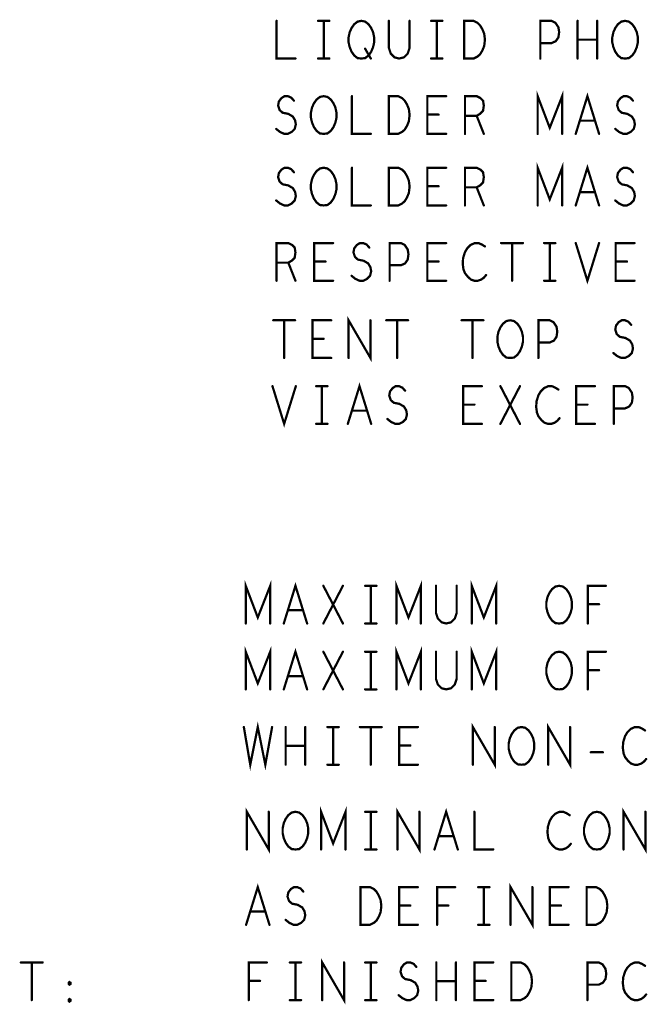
# Model space of a CAD drawing. Extents: x 28 to 61, y 24.9 to 46.
# Tile 34 of 51: x 48 to 49.6, y 38.1 to 40.7. Entities that reach past the tile are written whole.
import ezdxf

# ---------------------------------------------------------------- set-up
doc = ezdxf.new("R2010")
doc.units = 0
doc.layers.add('1', color=2, linetype='CONTINUOUS')

msp = doc.modelspace()

# ---------------------------------------------------------------- linework, layer by layer
at = {"layer": '1', "const_width": 0.003}
for points in [[(48.6435, 40.67, 1), (48.6405, 40.67, 1)], [(48.7535, 40.67, 1), (48.7505, 40.67, 1)], [(48.7685, 40.67, 1), (48.7655, 40.67, 1)], [(48.7835, 40.67, 1), (48.7805, 40.67, 1)], [(48.9415, 40.67, 1), (48.9385, 40.67, 1)], [(48.9965, 40.67, 1), (48.9935, 40.67, 1)], [(49.0535, 40.67, 1), (49.0505, 40.67, 1)], [(49.0685, 40.67, 1), (49.0655, 40.67, 1)], [(49.0835, 40.67, 1), (49.0805, 40.67, 1)], [(49.4425, 40.67, 1), (49.4395, 40.67, 1)], [(49.4945, 40.67, 1), (49.4915, 40.67, 1)], [(48.8785, 40.596, 1), (48.8755, 40.596, 1)], [(49.3435, 40.611, 1), (49.3405, 40.611, 1)], [(49.4425, 40.62, 1), (49.4395, 40.62, 1)], [(49.4945, 40.62, 1), (49.4915, 40.62, 1)], [(48.6935, 40.57, 1), (48.6905, 40.57, 1)], [(48.7535, 40.57, 1), (48.7505, 40.57, 1)], [(48.7685, 40.57, 1), (48.7655, 40.57, 1)], [(48.7835, 40.57, 1), (48.7805, 40.57, 1)], [(48.8685, 40.57, 1), (48.8655, 40.57, 1)], [(48.8685, 40.57, 1), (48.8655, 40.57, 1)], [(48.8935, 40.57, 1), (48.8905, 40.57, 1)], [(49.0535, 40.57, 1), (49.0505, 40.57, 1)], [(49.0685, 40.57, 1), (49.0655, 40.57, 1)], [(49.0835, 40.57, 1), (49.0805, 40.57, 1)], [(49.1415, 40.57, 1), (49.1385, 40.57, 1)], [(49.1415, 40.57, 1), (49.1385, 40.57, 1)], [(49.3435, 40.57, 1), (49.3405, 40.57, 1)], [(49.4425, 40.57, 1), (49.4395, 40.57, 1)], [(49.4945, 40.57, 1), (49.4915, 40.57, 1)], [(49.5685, 40.57, 1), (49.5655, 40.57, 1)], [(49.5685, 40.57, 1), (49.5655, 40.57, 1)], [(48.8435, 40.47, 1), (48.8405, 40.47, 1)], [(49.0935, 40.47, 1), (49.0905, 40.47, 1)], [(48.6895, 40.458, 1), (48.6865, 40.458, 1)], [(49.5895, 40.458, 1), (49.5865, 40.458, 1)], [(49.0435, 40.421, 1), (49.0405, 40.421, 1)], [(49.0735, 40.421, 1), (49.0705, 40.421, 1)], [(49.1435, 40.418, 1), (49.1405, 40.418, 1)], [(49.1745, 40.418, 1), (49.1715, 40.418, 1)], [(49.4485, 40.405, 1), (49.4455, 40.405, 1)], [(49.4885, 40.405, 1), (49.4855, 40.405, 1)], [(48.6425, 40.383, 1), (48.6395, 40.383, 1)], [(48.7685, 40.37, 1), (48.7655, 40.37, 1)], [(48.7685, 40.37, 1), (48.7655, 40.37, 1)], [(48.8935, 40.37, 1), (48.8905, 40.37, 1)], [(48.9415, 40.37, 1), (48.9385, 40.37, 1)], [(48.9415, 40.37, 1), (48.9385, 40.37, 1)], [(49.0935, 40.37, 1), (49.0905, 40.37, 1)], [(49.1435, 40.37, 1), (49.1405, 40.37, 1)], [(49.1935, 40.37, 1), (49.1905, 40.37, 1)], [(49.3365, 40.37, 1), (49.3335, 40.37, 1)], [(49.4015, 40.37, 1), (49.3985, 40.37, 1)], [(49.4375, 40.37, 1), (49.4345, 40.37, 1)], [(49.4995, 40.37, 1), (49.4965, 40.37, 1)], [(49.5425, 40.383, 1), (49.5395, 40.383, 1)], [(48.6895, 40.268, 1), (48.6865, 40.268, 1)], [(48.8435, 40.28, 1), (48.8405, 40.28, 1)], [(49.0935, 40.28, 1), (49.0905, 40.28, 1)], [(49.5895, 40.268, 1), (49.5865, 40.268, 1)], [(49.0435, 40.231, 1), (49.0405, 40.231, 1)], [(49.0735, 40.231, 1), (49.0705, 40.231, 1)], [(49.1435, 40.228, 1), (49.1405, 40.228, 1)], [(49.1745, 40.228, 1), (49.1715, 40.228, 1)], [(49.4485, 40.215, 1), (49.4455, 40.215, 1)], [(49.4885, 40.215, 1), (49.4855, 40.215, 1)], [(48.6425, 40.193, 1), (48.6395, 40.193, 1)], [(48.7685, 40.18, 1), (48.7655, 40.18, 1)], [(48.7685, 40.18, 1), (48.7655, 40.18, 1)], [(48.8935, 40.18, 1), (48.8905, 40.18, 1)], [(48.9415, 40.18, 1), (48.9385, 40.18, 1)], [(48.9415, 40.18, 1), (48.9385, 40.18, 1)], [(49.0935, 40.18, 1), (49.0905, 40.18, 1)], [(49.1435, 40.18, 1), (49.1405, 40.18, 1)], [(49.1935, 40.18, 1), (49.1905, 40.18, 1)], [(49.3365, 40.18, 1), (49.3335, 40.18, 1)], [(49.4015, 40.18, 1), (49.3985, 40.18, 1)], [(49.4375, 40.18, 1), (49.4345, 40.18, 1)], [(49.4995, 40.18, 1), (49.4965, 40.18, 1)], [(49.5425, 40.193, 1), (49.5395, 40.193, 1)], [(48.7935, 40.08, 1), (48.7905, 40.08, 1)], [(49.0935, 40.08, 1), (49.0905, 40.08, 1)], [(49.2395, 40.08, 1), (49.2365, 40.08, 1)], [(49.2685, 40.08, 1), (49.2655, 40.08, 1)], [(49.2975, 40.08, 1), (49.2945, 40.08, 1)], [(49.3535, 40.08, 1), (49.3505, 40.08, 1)], [(49.3685, 40.08, 1), (49.3655, 40.08, 1)], [(49.3835, 40.08, 1), (49.3805, 40.08, 1)], [(49.4375, 40.08, 1), (49.4345, 40.08, 1)], [(49.4995, 40.08, 1), (49.4965, 40.08, 1)], [(49.5935, 40.08, 1), (49.5905, 40.08, 1)], [(48.8895, 40.068, 1), (48.8865, 40.068, 1)], [(49.1965, 40.071, 1), (49.1935, 40.071, 1)], [(48.6435, 40.028, 1), (48.6405, 40.028, 1)], [(48.6745, 40.028, 1), (48.6715, 40.028, 1)], [(48.7435, 40.031, 1), (48.7405, 40.031, 1)], [(48.7735, 40.031, 1), (48.7705, 40.031, 1)], [(48.9435, 40.021, 1), (48.9405, 40.021, 1)], [(49.0435, 40.031, 1), (49.0405, 40.031, 1)], [(49.0735, 40.031, 1), (49.0705, 40.031, 1)], [(49.5435, 40.031, 1), (49.5405, 40.031, 1)], [(49.5735, 40.031, 1), (49.5705, 40.031, 1)], [(49.1995, 39.995, 1), (49.1965, 39.995, 1)], [(48.6435, 39.98, 1), (48.6405, 39.98, 1)], [(48.6935, 39.98, 1), (48.6905, 39.98, 1)], [(48.7935, 39.98, 1), (48.7905, 39.98, 1)], [(48.8425, 39.993, 1), (48.8395, 39.993, 1)], [(48.9435, 39.98, 1), (48.9405, 39.98, 1)], [(49.0935, 39.98, 1), (49.0905, 39.98, 1)], [(49.2685, 39.98, 1), (49.2655, 39.98, 1)], [(49.3535, 39.98, 1), (49.3505, 39.98, 1)], [(49.3685, 39.98, 1), (49.3655, 39.98, 1)], [(49.3835, 39.98, 1), (49.3805, 39.98, 1)], [(49.5935, 39.98, 1), (49.5905, 39.98, 1)], [(48.6345, 39.875, 1), (48.6315, 39.875, 1)], [(48.6635, 39.875, 1), (48.6605, 39.875, 1)], [(48.6925, 39.875, 1), (48.6895, 39.875, 1)], [(48.7885, 39.875, 1), (48.7855, 39.875, 1)], [(48.8925, 39.875, 1), (48.8895, 39.875, 1)], [(48.9345, 39.875, 1), (48.9315, 39.875, 1)], [(48.9635, 39.875, 1), (48.9605, 39.875, 1)], [(48.9925, 39.875, 1), (48.9895, 39.875, 1)], [(49.1345, 39.875, 1), (49.1315, 39.875, 1)], [(49.1635, 39.875, 1), (49.1605, 39.875, 1)], [(49.1925, 39.875, 1), (49.1895, 39.875, 1)], [(49.5845, 39.863, 1), (49.5815, 39.863, 1)], [(48.7385, 39.826, 1), (48.7355, 39.826, 1)], [(48.7685, 39.826, 1), (48.7655, 39.826, 1)], [(49.3385, 39.816, 1), (49.3355, 39.816, 1)], [(49.5375, 39.788, 1), (49.5345, 39.788, 1)], [(48.6635, 39.775, 1), (48.6605, 39.775, 1)], [(48.7885, 39.775, 1), (48.7855, 39.775, 1)], [(48.8345, 39.775, 1), (48.8315, 39.775, 1)], [(48.9635, 39.775, 1), (48.9605, 39.775, 1)], [(49.1635, 39.775, 1), (49.1605, 39.775, 1)], [(49.2635, 39.775, 1), (49.2605, 39.775, 1)], [(49.2635, 39.775, 1), (49.2605, 39.775, 1)], [(49.3385, 39.775, 1), (49.3355, 39.775, 1)], [(48.6325, 39.7, 1), (48.6295, 39.7, 1)], [(48.6945, 39.7, 1), (48.6915, 39.7, 1)], [(48.7485, 39.7, 1), (48.7455, 39.7, 1)], [(48.7635, 39.7, 1), (48.7605, 39.7, 1)], [(48.7785, 39.7, 1), (48.7755, 39.7, 1)], [(48.9845, 39.688, 1), (48.9815, 39.688, 1)], [(49.1885, 39.7, 1), (49.1855, 39.7, 1)], [(49.2375, 39.7, 1), (49.2345, 39.7, 1)], [(49.2895, 39.7, 1), (49.2865, 39.7, 1)], [(49.3915, 39.691, 1), (49.3885, 39.691, 1)], [(49.4885, 39.7, 1), (49.4855, 39.7, 1)], [(48.8435, 39.635, 1), (48.8405, 39.635, 1)], [(48.8835, 39.635, 1), (48.8805, 39.635, 1)], [(49.1385, 39.651, 1), (49.1355, 39.651, 1)], [(49.1685, 39.651, 1), (49.1655, 39.651, 1)], [(49.4385, 39.651, 1), (49.4355, 39.651, 1)], [(49.4685, 39.651, 1), (49.4655, 39.651, 1)], [(49.5385, 39.641, 1), (49.5355, 39.641, 1)], [(48.9375, 39.613, 1), (48.9345, 39.613, 1)], [(49.3945, 39.615, 1), (49.3915, 39.615, 1)], [(48.7485, 39.6, 1), (48.7455, 39.6, 1)], [(48.7635, 39.6, 1), (48.7605, 39.6, 1)], [(48.7785, 39.6, 1), (48.7755, 39.6, 1)], [(48.8325, 39.6, 1), (48.8295, 39.6, 1)], [(48.8945, 39.6, 1), (48.8915, 39.6, 1)], [(49.1885, 39.6, 1), (49.1855, 39.6, 1)], [(49.2375, 39.6, 1), (49.2345, 39.6, 1)], [(49.2895, 39.6, 1), (49.2865, 39.6, 1)], [(49.4885, 39.6, 1), (49.4855, 39.6, 1)], [(49.5385, 39.6, 1), (49.5355, 39.6, 1)], [(48.7675, 39.17, 1), (48.7645, 39.17, 1)], [(48.8195, 39.17, 1), (48.8165, 39.17, 1)], [(48.8785, 39.17, 1), (48.8755, 39.17, 1)], [(48.8935, 39.17, 1), (48.8905, 39.17, 1)], [(48.9085, 39.17, 1), (48.9055, 39.17, 1)], [(49.0665, 39.17, 1), (49.0635, 39.17, 1)], [(49.1215, 39.17, 1), (49.1185, 39.17, 1)], [(49.5175, 39.17, 1), (49.5145, 39.17, 1)], [(49.4695, 39.121, 1), (49.4665, 39.121, 1)], [(49.4995, 39.121, 1), (49.4965, 39.121, 1)], [(48.6735, 39.105, 1), (48.6705, 39.105, 1)], [(48.7135, 39.105, 1), (48.7105, 39.105, 1)], [(48.5615, 39.07, 1), (48.5585, 39.07, 1)], [(48.6265, 39.07, 1), (48.6235, 39.07, 1)], [(48.6625, 39.07, 1), (48.6595, 39.07, 1)], [(48.7245, 39.07, 1), (48.7215, 39.07, 1)], [(48.7675, 39.07, 1), (48.7645, 39.07, 1)], [(48.8195, 39.07, 1), (48.8165, 39.07, 1)], [(48.8785, 39.07, 1), (48.8755, 39.07, 1)], [(48.8935, 39.07, 1), (48.8905, 39.07, 1)], [(48.9085, 39.07, 1), (48.9055, 39.07, 1)], [(48.9615, 39.07, 1), (48.9585, 39.07, 1)], [(49.0265, 39.07, 1), (49.0235, 39.07, 1)], [(49.1615, 39.07, 1), (49.1585, 39.07, 1)], [(49.2265, 39.07, 1), (49.2235, 39.07, 1)], [(49.3935, 39.07, 1), (49.3905, 39.07, 1)], [(49.3935, 39.07, 1), (49.3905, 39.07, 1)], [(49.4695, 39.07, 1), (49.4665, 39.07, 1)], [(48.7675, 38.995, 1), (48.7645, 38.995, 1)], [(48.8195, 38.995, 1), (48.8165, 38.995, 1)], [(48.8785, 38.995, 1), (48.8755, 38.995, 1)], [(48.8935, 38.995, 1), (48.8905, 38.995, 1)], [(48.9085, 38.995, 1), (48.9055, 38.995, 1)], [(49.0665, 38.995, 1), (49.0635, 38.995, 1)], [(49.1215, 38.995, 1), (49.1185, 38.995, 1)], [(49.5175, 38.995, 1), (49.5145, 38.995, 1)], [(48.6735, 38.93, 1), (48.6705, 38.93, 1)], [(48.7135, 38.93, 1), (48.7105, 38.93, 1)], [(49.4695, 38.946, 1), (49.4665, 38.946, 1)], [(49.4995, 38.946, 1), (49.4965, 38.946, 1)], [(48.5615, 38.895, 1), (48.5585, 38.895, 1)], [(48.6265, 38.895, 1), (48.6235, 38.895, 1)], [(48.6625, 38.895, 1), (48.6595, 38.895, 1)], [(48.7245, 38.895, 1), (48.7215, 38.895, 1)], [(48.7675, 38.895, 1), (48.7645, 38.895, 1)], [(48.8195, 38.895, 1), (48.8165, 38.895, 1)], [(48.8785, 38.895, 1), (48.8755, 38.895, 1)], [(48.8935, 38.895, 1), (48.8905, 38.895, 1)], [(48.9085, 38.895, 1), (48.9055, 38.895, 1)], [(48.9615, 38.895, 1), (48.9585, 38.895, 1)], [(49.0265, 38.895, 1), (49.0235, 38.895, 1)], [(49.1615, 38.895, 1), (49.1585, 38.895, 1)], [(49.2265, 38.895, 1), (49.2235, 38.895, 1)], [(49.3935, 38.895, 1), (49.3905, 38.895, 1)], [(49.3935, 38.895, 1), (49.3905, 38.895, 1)], [(49.4695, 38.895, 1), (49.4665, 38.895, 1)], [(48.5565, 38.795, 1), (48.5535, 38.795, 1)], [(48.6315, 38.795, 1), (48.6285, 38.795, 1)], [(48.6675, 38.795, 1), (48.6645, 38.795, 1)], [(48.7195, 38.795, 1), (48.7165, 38.795, 1)], [(48.7785, 38.795, 1), (48.7755, 38.795, 1)], [(48.7935, 38.795, 1), (48.7905, 38.795, 1)], [(48.8085, 38.795, 1), (48.8055, 38.795, 1)], [(48.8645, 38.795, 1), (48.8615, 38.795, 1)], [(48.8935, 38.795, 1), (48.8905, 38.795, 1)], [(48.9225, 38.795, 1), (48.9195, 38.795, 1)], [(49.0185, 38.795, 1), (49.0155, 38.795, 1)], [(49.2225, 38.795, 1), (49.2195, 38.795, 1)], [(49.4225, 38.795, 1), (49.4195, 38.795, 1)], [(49.6215, 38.786, 1), (49.6185, 38.786, 1)], [(48.6675, 38.745, 1), (48.6645, 38.745, 1)], [(48.7195, 38.745, 1), (48.7165, 38.745, 1)], [(48.9685, 38.746, 1), (48.9655, 38.746, 1)], [(48.9985, 38.746, 1), (48.9955, 38.746, 1)], [(49.4775, 38.728, 1), (49.4745, 38.728, 1)], [(49.5095, 38.728, 1), (49.5065, 38.728, 1)], [(48.6675, 38.695, 1), (48.6645, 38.695, 1)], [(48.7195, 38.695, 1), (48.7165, 38.695, 1)], [(48.7785, 38.695, 1), (48.7755, 38.695, 1)], [(48.7935, 38.695, 1), (48.7905, 38.695, 1)], [(48.8085, 38.695, 1), (48.8055, 38.695, 1)], [(48.8935, 38.695, 1), (48.8905, 38.695, 1)], [(49.0185, 38.695, 1), (49.0155, 38.695, 1)], [(49.1645, 38.695, 1), (49.1615, 38.695, 1)], [(49.2935, 38.695, 1), (49.2905, 38.695, 1)], [(49.2935, 38.695, 1), (49.2905, 38.695, 1)], [(49.3645, 38.695, 1), (49.3615, 38.695, 1)], [(49.6245, 38.71, 1), (49.6215, 38.71, 1)], [(48.6225, 38.57, 1), (48.6195, 38.57, 1)], [(48.8785, 38.57, 1), (48.8755, 38.57, 1)], [(48.8935, 38.57, 1), (48.8905, 38.57, 1)], [(48.9085, 38.57, 1), (48.9055, 38.57, 1)], [(49.0225, 38.57, 1), (49.0195, 38.57, 1)], [(49.1685, 38.57, 1), (49.1655, 38.57, 1)], [(49.4215, 38.561, 1), (49.4185, 38.561, 1)], [(49.6225, 38.57, 1), (49.6195, 38.57, 1)], [(49.0735, 38.505, 1), (49.0705, 38.505, 1)], [(49.1135, 38.505, 1), (49.1105, 38.505, 1)], [(49.4245, 38.485, 1), (49.4215, 38.485, 1)], [(48.5645, 38.47, 1), (48.5615, 38.47, 1)], [(48.6935, 38.47, 1), (48.6905, 38.47, 1)], [(48.6935, 38.47, 1), (48.6905, 38.47, 1)], [(48.7615, 38.47, 1), (48.7585, 38.47, 1)], [(48.8265, 38.47, 1), (48.8235, 38.47, 1)], [(48.8785, 38.47, 1), (48.8755, 38.47, 1)], [(48.8935, 38.47, 1), (48.8905, 38.47, 1)], [(48.9085, 38.47, 1), (48.9055, 38.47, 1)], [(48.9645, 38.47, 1), (48.9615, 38.47, 1)], [(49.0625, 38.47, 1), (49.0595, 38.47, 1)], [(49.1245, 38.47, 1), (49.1215, 38.47, 1)], [(49.2185, 38.47, 1), (49.2155, 38.47, 1)], [(49.4935, 38.47, 1), (49.4905, 38.47, 1)], [(49.4935, 38.47, 1), (49.4905, 38.47, 1)], [(49.5645, 38.47, 1), (49.5615, 38.47, 1)], [(48.7145, 38.358, 1), (48.7115, 38.358, 1)], [(49.0185, 38.37, 1), (49.0155, 38.37, 1)], [(49.1175, 38.37, 1), (49.1145, 38.37, 1)], [(49.1785, 38.37, 1), (49.1755, 38.37, 1)], [(49.1935, 38.37, 1), (49.1905, 38.37, 1)], [(49.2085, 38.37, 1), (49.2055, 38.37, 1)], [(49.3225, 38.37, 1), (49.3195, 38.37, 1)], [(49.4185, 38.37, 1), (49.4155, 38.37, 1)], [(48.5735, 38.305, 1), (48.5705, 38.305, 1)], [(48.6135, 38.305, 1), (48.6105, 38.305, 1)], [(48.9685, 38.321, 1), (48.9655, 38.321, 1)], [(48.9985, 38.321, 1), (48.9955, 38.321, 1)], [(49.0695, 38.321, 1), (49.0665, 38.321, 1)], [(49.0995, 38.321, 1), (49.0965, 38.321, 1)], [(49.3685, 38.321, 1), (49.3655, 38.321, 1)], [(49.3985, 38.321, 1), (49.3955, 38.321, 1)], [(48.5625, 38.27, 1), (48.5595, 38.27, 1)], [(48.6245, 38.27, 1), (48.6215, 38.27, 1)], [(48.6675, 38.283, 1), (48.6645, 38.283, 1)], [(48.8665, 38.27, 1), (48.8635, 38.27, 1)], [(48.8665, 38.27, 1), (48.8635, 38.27, 1)], [(49.0185, 38.27, 1), (49.0155, 38.27, 1)], [(49.0695, 38.27, 1), (49.0665, 38.27, 1)], [(49.1785, 38.27, 1), (49.1755, 38.27, 1)], [(49.1935, 38.27, 1), (49.1905, 38.27, 1)], [(49.2085, 38.27, 1), (49.2055, 38.27, 1)], [(49.2645, 38.27, 1), (49.2615, 38.27, 1)], [(49.4185, 38.27, 1), (49.4155, 38.27, 1)], [(49.4665, 38.27, 1), (49.4635, 38.27, 1)], [(49.4665, 38.27, 1), (49.4635, 38.27, 1)], [(47.9645, 38.17, 1), (47.9615, 38.17, 1)], [(47.9935, 38.17, 1), (47.9905, 38.17, 1)], [(48.0225, 38.17, 1), (48.0195, 38.17, 1)], [(48.6175, 38.17, 1), (48.6145, 38.17, 1)], [(48.6785, 38.17, 1), (48.6755, 38.17, 1)], [(48.6935, 38.17, 1), (48.6905, 38.17, 1)], [(48.7085, 38.17, 1), (48.7055, 38.17, 1)], [(48.8225, 38.17, 1), (48.8195, 38.17, 1)], [(48.8785, 38.17, 1), (48.8755, 38.17, 1)], [(48.8935, 38.17, 1), (48.8905, 38.17, 1)], [(48.9085, 38.17, 1), (48.9055, 38.17, 1)], [(49.0675, 38.17, 1), (49.0645, 38.17, 1)], [(49.1195, 38.17, 1), (49.1165, 38.17, 1)], [(49.2185, 38.17, 1), (49.2155, 38.17, 1)], [(49.0145, 38.158, 1), (49.0115, 38.158, 1)], [(49.6215, 38.161, 1), (49.6185, 38.161, 1)], [(48.5695, 38.121, 1), (48.5665, 38.121, 1)], [(48.5995, 38.121, 1), (48.5965, 38.121, 1)], [(49.0675, 38.12, 1), (49.0645, 38.12, 1)], [(49.1195, 38.12, 1), (49.1165, 38.12, 1)], [(49.1685, 38.121, 1), (49.1655, 38.121, 1)], [(49.1985, 38.121, 1), (49.1955, 38.121, 1)], [(48.0935, 38.111, 1), (48.0905, 38.111, 1)], [(48.0935, 38.111, 1), (48.0905, 38.111, 1)], [(49.4685, 38.111, 1), (49.4655, 38.111, 1)], [(47.9935, 38.07, 1), (47.9905, 38.07, 1)], [(48.0935, 38.066, 1), (48.0905, 38.066, 1)], [(48.0935, 38.066, 1), (48.0905, 38.066, 1)], [(48.5695, 38.07, 1), (48.5665, 38.07, 1)], [(48.6785, 38.07, 1), (48.6755, 38.07, 1)], [(48.6935, 38.07, 1), (48.6905, 38.07, 1)], [(48.7085, 38.07, 1), (48.7055, 38.07, 1)], [(48.7645, 38.07, 1), (48.7615, 38.07, 1)], [(48.8785, 38.07, 1), (48.8755, 38.07, 1)], [(48.8935, 38.07, 1), (48.8905, 38.07, 1)], [(48.9085, 38.07, 1), (48.9055, 38.07, 1)], [(48.9675, 38.083, 1), (48.9645, 38.083, 1)], [(49.0675, 38.07, 1), (49.0645, 38.07, 1)], [(49.1195, 38.07, 1), (49.1165, 38.07, 1)], [(49.2185, 38.07, 1), (49.2155, 38.07, 1)], [(49.2665, 38.07, 1), (49.2635, 38.07, 1)], [(49.2665, 38.07, 1), (49.2635, 38.07, 1)], [(49.4685, 38.07, 1), (49.4655, 38.07, 1)], [(49.6245, 38.085, 1), (49.6215, 38.085, 1)]]:
    msp.add_lwpolyline(points, format="xyb", close=True, dxfattribs=at)
at = {"layer": '1', "const_width": 0.006}
for points in [[(48.642, 40.67), (48.642, 40.57), (48.692, 40.57)], [(48.752, 40.67), (48.782, 40.67)], [(48.767, 40.67), (48.767, 40.57)], [(48.867, 40.57), (48.857, 40.571), (48.848, 40.578), (48.841, 40.588), (48.836, 40.6), (48.833, 40.613), (48.833, 40.626), (48.836, 40.64), (48.841, 40.651), (48.848, 40.661), (48.857, 40.668), (48.867, 40.67), (48.877, 40.668), (48.886, 40.661), (48.893, 40.651), (48.898, 40.64), (48.901, 40.626), (48.901, 40.613), (48.898, 40.6), (48.893, 40.588), (48.886, 40.578), (48.877, 40.571), (48.867, 40.57)], [(48.94, 40.67), (48.94, 40.598), (48.945, 40.583), (48.955, 40.573), (48.967, 40.57), (48.98, 40.573), (48.99, 40.583), (48.995, 40.598), (48.995, 40.67)], [(49.052, 40.67), (49.082, 40.67)], [(49.067, 40.67), (49.067, 40.57)], [(49.14, 40.57), (49.14, 40.67), (49.165, 40.67), (49.175, 40.665), (49.182, 40.658), (49.188, 40.648), (49.193, 40.636), (49.195, 40.62), (49.193, 40.603), (49.188, 40.591), (49.182, 40.581), (49.175, 40.575), (49.165, 40.57), (49.14, 40.57)], [(49.342, 40.57), (49.342, 40.67), (49.372, 40.67), (49.382, 40.665), (49.39, 40.653), (49.392, 40.64), (49.39, 40.626), (49.383, 40.616), (49.372, 40.611), (49.342, 40.611)], [(49.441, 40.57), (49.441, 40.67)], [(49.493, 40.67), (49.493, 40.57)], [(49.567, 40.57), (49.557, 40.571), (49.548, 40.578), (49.541, 40.588), (49.536, 40.6), (49.533, 40.613), (49.533, 40.626), (49.536, 40.64), (49.541, 40.651), (49.548, 40.661), (49.557, 40.668), (49.567, 40.67), (49.577, 40.668), (49.586, 40.661), (49.593, 40.651), (49.598, 40.64), (49.601, 40.626), (49.601, 40.613), (49.598, 40.6), (49.593, 40.588), (49.586, 40.578), (49.577, 40.571), (49.567, 40.57)], [(48.877, 40.596), (48.892, 40.57)], [(49.493, 40.62), (49.441, 40.62)], [(48.752, 40.57), (48.782, 40.57)], [(49.052, 40.57), (49.082, 40.57)], [(48.641, 40.383), (48.651, 40.375), (48.662, 40.37), (48.672, 40.37), (48.682, 40.375), (48.69, 40.383), (48.693, 40.395), (48.691, 40.406), (48.685, 40.416), (48.673, 40.423), (48.658, 40.426), (48.65, 40.433), (48.646, 40.445), (48.648, 40.456), (48.655, 40.465), (48.663, 40.47), (48.672, 40.47), (48.681, 40.466), (48.688, 40.458)], [(48.767, 40.37), (48.757, 40.371), (48.748, 40.378), (48.741, 40.388), (48.736, 40.4), (48.733, 40.413), (48.733, 40.426), (48.736, 40.44), (48.741, 40.451), (48.748, 40.461), (48.757, 40.468), (48.767, 40.47), (48.777, 40.468), (48.786, 40.461), (48.793, 40.451), (48.798, 40.44), (48.801, 40.426), (48.801, 40.413), (48.798, 40.4), (48.793, 40.388), (48.786, 40.378), (48.777, 40.371), (48.767, 40.37)], [(48.842, 40.47), (48.842, 40.37), (48.892, 40.37)], [(48.94, 40.37), (48.94, 40.47), (48.965, 40.47), (48.975, 40.465), (48.982, 40.458), (48.988, 40.448), (48.993, 40.436), (48.995, 40.42), (48.993, 40.403), (48.988, 40.391), (48.982, 40.381), (48.975, 40.375), (48.965, 40.37), (48.94, 40.37)], [(49.092, 40.37), (49.042, 40.37), (49.042, 40.47), (49.092, 40.47)], [(49.142, 40.37), (49.142, 40.47), (49.173, 40.47), (49.183, 40.465), (49.19, 40.458), (49.192, 40.445), (49.19, 40.431), (49.182, 40.423), (49.173, 40.418), (49.142, 40.418)], [(49.335, 40.37), (49.335, 40.47), (49.367, 40.386), (49.4, 40.47), (49.4, 40.37)], [(49.436, 40.37), (49.467, 40.47), (49.498, 40.37)], [(49.541, 40.383), (49.551, 40.375), (49.562, 40.37), (49.572, 40.37), (49.582, 40.375), (49.59, 40.383), (49.593, 40.395), (49.591, 40.406), (49.585, 40.416), (49.573, 40.423), (49.558, 40.426), (49.55, 40.433), (49.546, 40.445), (49.548, 40.456), (49.555, 40.465), (49.563, 40.47), (49.572, 40.47), (49.581, 40.466), (49.588, 40.458)], [(49.072, 40.421), (49.042, 40.421)], [(49.173, 40.418), (49.192, 40.37)], [(49.487, 40.405), (49.447, 40.405)], [(49.335, 40.18), (49.335, 40.28), (49.367, 40.196), (49.4, 40.28), (49.4, 40.18)], [(49.436, 40.18), (49.467, 40.28), (49.498, 40.18)], [(48.641, 40.193), (48.651, 40.185), (48.662, 40.18), (48.672, 40.18), (48.682, 40.185), (48.69, 40.193), (48.693, 40.205), (48.691, 40.216), (48.685, 40.226), (48.673, 40.233), (48.658, 40.236), (48.65, 40.243), (48.646, 40.255), (48.648, 40.266), (48.655, 40.275), (48.663, 40.28), (48.672, 40.28), (48.681, 40.276), (48.688, 40.268)], [(48.767, 40.18), (48.757, 40.181), (48.748, 40.188), (48.741, 40.198), (48.736, 40.21), (48.733, 40.223), (48.733, 40.236), (48.736, 40.25), (48.741, 40.261), (48.748, 40.271), (48.757, 40.278), (48.767, 40.28), (48.777, 40.278), (48.786, 40.271), (48.793, 40.261), (48.798, 40.25), (48.801, 40.236), (48.801, 40.223), (48.798, 40.21), (48.793, 40.198), (48.786, 40.188), (48.777, 40.181), (48.767, 40.18)], [(48.842, 40.28), (48.842, 40.18), (48.892, 40.18)], [(48.94, 40.18), (48.94, 40.28), (48.965, 40.28), (48.975, 40.275), (48.982, 40.268), (48.988, 40.258), (48.993, 40.246), (48.995, 40.23), (48.993, 40.213), (48.988, 40.201), (48.982, 40.191), (48.975, 40.185), (48.965, 40.18), (48.94, 40.18)], [(49.092, 40.18), (49.042, 40.18), (49.042, 40.28), (49.092, 40.28)], [(49.142, 40.18), (49.142, 40.28), (49.173, 40.28), (49.183, 40.275), (49.19, 40.268), (49.192, 40.255), (49.19, 40.241), (49.182, 40.233), (49.173, 40.228), (49.142, 40.228)], [(49.541, 40.193), (49.551, 40.185), (49.562, 40.18), (49.572, 40.18), (49.582, 40.185), (49.59, 40.193), (49.593, 40.205), (49.591, 40.216), (49.585, 40.226), (49.573, 40.233), (49.558, 40.236), (49.55, 40.243), (49.546, 40.255), (49.548, 40.266), (49.555, 40.275), (49.563, 40.28), (49.572, 40.28), (49.581, 40.276), (49.588, 40.268)], [(49.072, 40.231), (49.042, 40.231)], [(49.173, 40.228), (49.192, 40.18)], [(49.487, 40.215), (49.447, 40.215)], [(48.642, 39.98), (48.642, 40.08), (48.673, 40.08), (48.683, 40.075), (48.69, 40.068), (48.692, 40.055), (48.69, 40.041), (48.682, 40.033), (48.673, 40.028), (48.642, 40.028)], [(48.792, 39.98), (48.742, 39.98), (48.742, 40.08), (48.792, 40.08)], [(48.841, 39.993), (48.851, 39.985), (48.862, 39.98), (48.872, 39.98), (48.882, 39.985), (48.89, 39.993), (48.893, 40.005), (48.891, 40.016), (48.885, 40.026), (48.873, 40.033), (48.858, 40.036), (48.85, 40.043), (48.846, 40.055), (48.848, 40.066), (48.855, 40.075), (48.863, 40.08), (48.872, 40.08), (48.881, 40.076), (48.888, 40.068)], [(48.942, 39.98), (48.942, 40.08), (48.972, 40.08), (48.982, 40.075), (48.99, 40.063), (48.992, 40.05), (48.99, 40.036), (48.983, 40.026), (48.972, 40.021), (48.942, 40.021)], [(49.092, 39.98), (49.042, 39.98), (49.042, 40.08), (49.092, 40.08)], [(49.195, 40.071), (49.187, 40.076), (49.178, 40.08), (49.168, 40.08), (49.157, 40.075), (49.148, 40.066), (49.142, 40.056), (49.137, 40.04), (49.136, 40.025), (49.138, 40.01), (49.142, 40), (49.15, 39.99), (49.158, 39.983), (49.167, 39.98), (49.176, 39.98), (49.185, 39.983), (49.192, 39.988), (49.198, 39.995)], [(49.238, 40.08), (49.296, 40.08)], [(49.267, 40.08), (49.267, 39.98)], [(49.352, 40.08), (49.382, 40.08)], [(49.367, 40.08), (49.367, 39.98)], [(49.436, 40.08), (49.467, 39.98), (49.498, 40.08)], [(49.592, 39.98), (49.542, 39.98), (49.542, 40.08), (49.592, 40.08)], [(48.673, 40.028), (48.692, 39.98)], [(48.772, 40.031), (48.742, 40.031)], [(49.072, 40.031), (49.042, 40.031)], [(49.572, 40.031), (49.542, 40.031)], [(49.352, 39.98), (49.382, 39.98)], [(48.633, 39.875), (48.691, 39.875)], [(48.662, 39.875), (48.662, 39.775)], [(48.787, 39.775), (48.737, 39.775), (48.737, 39.875), (48.787, 39.875)], [(48.833, 39.775), (48.833, 39.875), (48.891, 39.775), (48.891, 39.875)], [(48.933, 39.875), (48.991, 39.875)], [(48.962, 39.875), (48.962, 39.775)], [(49.133, 39.875), (49.191, 39.875)], [(49.162, 39.875), (49.162, 39.775)], [(49.262, 39.775), (49.252, 39.776), (49.243, 39.783), (49.236, 39.793), (49.231, 39.805), (49.228, 39.818), (49.228, 39.831), (49.231, 39.845), (49.236, 39.856), (49.243, 39.866), (49.252, 39.873), (49.262, 39.875), (49.272, 39.873), (49.281, 39.866), (49.288, 39.856), (49.293, 39.845), (49.296, 39.831), (49.296, 39.818), (49.293, 39.805), (49.288, 39.793), (49.281, 39.783), (49.272, 39.776), (49.262, 39.775)], [(49.337, 39.775), (49.337, 39.875), (49.367, 39.875), (49.377, 39.87), (49.385, 39.858), (49.387, 39.845), (49.385, 39.831), (49.378, 39.821), (49.367, 39.816), (49.337, 39.816)], [(49.536, 39.788), (49.546, 39.78), (49.557, 39.775), (49.567, 39.775), (49.577, 39.78), (49.585, 39.788), (49.588, 39.8), (49.586, 39.811), (49.58, 39.821), (49.568, 39.828), (49.553, 39.831), (49.545, 39.838), (49.541, 39.85), (49.543, 39.861), (49.55, 39.87), (49.558, 39.875), (49.567, 39.875), (49.576, 39.871), (49.583, 39.863)], [(48.767, 39.826), (48.737, 39.826)], [(48.831, 39.6), (48.862, 39.7), (48.893, 39.6)], [(48.631, 39.7), (48.662, 39.6), (48.693, 39.7)], [(48.747, 39.7), (48.777, 39.7)], [(48.762, 39.7), (48.762, 39.6)], [(48.936, 39.613), (48.946, 39.605), (48.957, 39.6), (48.967, 39.6), (48.977, 39.605), (48.985, 39.613), (48.988, 39.625), (48.986, 39.636), (48.98, 39.646), (48.968, 39.653), (48.953, 39.656), (48.945, 39.663), (48.941, 39.675), (48.943, 39.686), (48.95, 39.695), (48.958, 39.7), (48.967, 39.7), (48.976, 39.696), (48.983, 39.688)], [(49.187, 39.6), (49.137, 39.6), (49.137, 39.7), (49.187, 39.7)], [(49.236, 39.6), (49.288, 39.7)], [(49.236, 39.7), (49.288, 39.6)], [(49.39, 39.691), (49.382, 39.696), (49.373, 39.7), (49.363, 39.7), (49.352, 39.695), (49.343, 39.686), (49.337, 39.676), (49.332, 39.66), (49.331, 39.645), (49.333, 39.63), (49.337, 39.62), (49.345, 39.61), (49.353, 39.603), (49.362, 39.6), (49.371, 39.6), (49.38, 39.603), (49.387, 39.608), (49.393, 39.615)], [(49.487, 39.6), (49.437, 39.6), (49.437, 39.7), (49.487, 39.7)], [(49.537, 39.6), (49.537, 39.7), (49.567, 39.7), (49.577, 39.695), (49.585, 39.683), (49.587, 39.67), (49.585, 39.656), (49.578, 39.646), (49.567, 39.641), (49.537, 39.641)], [(48.882, 39.635), (48.842, 39.635)], [(49.167, 39.651), (49.137, 39.651)], [(49.467, 39.651), (49.437, 39.651)], [(48.747, 39.6), (48.777, 39.6)], [(48.56, 39.07), (48.56, 39.17), (48.592, 39.086), (48.625, 39.17), (48.625, 39.07)], [(48.661, 39.07), (48.692, 39.17), (48.723, 39.07)], [(48.766, 39.07), (48.818, 39.17)], [(48.766, 39.17), (48.818, 39.07)], [(48.877, 39.17), (48.907, 39.17)], [(48.892, 39.17), (48.892, 39.07)], [(48.96, 39.07), (48.96, 39.17), (48.992, 39.086), (49.025, 39.17), (49.025, 39.07)], [(49.065, 39.17), (49.065, 39.098), (49.07, 39.083), (49.08, 39.073), (49.092, 39.07), (49.105, 39.073), (49.115, 39.083), (49.12, 39.098), (49.12, 39.17)], [(49.16, 39.07), (49.16, 39.17), (49.192, 39.086), (49.225, 39.17), (49.225, 39.07)], [(49.392, 39.07), (49.382, 39.071), (49.373, 39.078), (49.366, 39.088), (49.361, 39.1), (49.358, 39.113), (49.358, 39.126), (49.361, 39.14), (49.366, 39.151), (49.373, 39.161), (49.382, 39.168), (49.392, 39.17), (49.402, 39.168), (49.411, 39.161), (49.418, 39.151), (49.423, 39.14), (49.426, 39.126), (49.426, 39.113), (49.423, 39.1), (49.418, 39.088), (49.411, 39.078), (49.402, 39.071), (49.392, 39.07)], [(49.468, 39.07), (49.468, 39.17), (49.516, 39.17)], [(49.498, 39.121), (49.468, 39.121)], [(48.712, 39.105), (48.672, 39.105)], [(48.877, 39.07), (48.907, 39.07)], [(48.56, 38.895), (48.56, 38.995), (48.592, 38.911), (48.625, 38.995), (48.625, 38.895)], [(48.661, 38.895), (48.692, 38.995), (48.723, 38.895)], [(48.96, 38.895), (48.96, 38.995), (48.992, 38.911), (49.025, 38.995), (49.025, 38.895)], [(49.16, 38.895), (49.16, 38.995), (49.192, 38.911), (49.225, 38.995), (49.225, 38.895)], [(48.766, 38.895), (48.818, 38.995)], [(48.766, 38.995), (48.818, 38.895)], [(48.877, 38.995), (48.907, 38.995)], [(48.892, 38.995), (48.892, 38.895)], [(49.065, 38.995), (49.065, 38.923), (49.07, 38.908), (49.08, 38.898), (49.092, 38.895), (49.105, 38.898), (49.115, 38.908), (49.12, 38.923), (49.12, 38.995)], [(49.392, 38.895), (49.382, 38.896), (49.373, 38.903), (49.366, 38.913), (49.361, 38.925), (49.358, 38.938), (49.358, 38.951), (49.361, 38.965), (49.366, 38.976), (49.373, 38.986), (49.382, 38.993), (49.392, 38.995), (49.402, 38.993), (49.411, 38.986), (49.418, 38.976), (49.423, 38.965), (49.426, 38.951), (49.426, 38.938), (49.423, 38.925), (49.418, 38.913), (49.411, 38.903), (49.402, 38.896), (49.392, 38.895)], [(49.468, 38.895), (49.468, 38.995), (49.516, 38.995)], [(48.712, 38.93), (48.672, 38.93)], [(49.498, 38.946), (49.468, 38.946)], [(48.877, 38.895), (48.907, 38.895)], [(48.555, 38.795), (48.572, 38.695), (48.592, 38.795), (48.612, 38.695), (48.63, 38.795)], [(48.666, 38.695), (48.666, 38.795)], [(48.718, 38.795), (48.718, 38.695)], [(48.777, 38.795), (48.807, 38.795)], [(48.792, 38.795), (48.792, 38.695)], [(48.863, 38.795), (48.921, 38.795)], [(48.892, 38.795), (48.892, 38.695)], [(49.017, 38.695), (48.967, 38.695), (48.967, 38.795), (49.017, 38.795)], [(49.163, 38.695), (49.163, 38.795), (49.221, 38.695), (49.221, 38.795)], [(49.292, 38.695), (49.282, 38.696), (49.273, 38.703), (49.266, 38.713), (49.261, 38.725), (49.258, 38.738), (49.258, 38.751), (49.261, 38.765), (49.266, 38.776), (49.273, 38.786), (49.282, 38.793), (49.292, 38.795), (49.302, 38.793), (49.311, 38.786), (49.318, 38.776), (49.323, 38.765), (49.326, 38.751), (49.326, 38.738), (49.323, 38.725), (49.318, 38.713), (49.311, 38.703), (49.302, 38.696), (49.292, 38.695)], [(49.363, 38.695), (49.363, 38.795), (49.421, 38.695), (49.421, 38.795)], [(49.62, 38.786), (49.612, 38.791), (49.603, 38.795), (49.593, 38.795), (49.582, 38.79), (49.573, 38.781), (49.567, 38.771), (49.562, 38.755), (49.561, 38.74), (49.563, 38.725), (49.567, 38.715), (49.575, 38.705), (49.583, 38.698), (49.592, 38.695), (49.601, 38.695), (49.61, 38.698), (49.617, 38.703), (49.623, 38.71)], [(48.718, 38.745), (48.666, 38.745)], [(48.997, 38.746), (48.967, 38.746)], [(49.476, 38.728), (49.508, 38.728)], [(48.777, 38.695), (48.807, 38.695)], [(48.76, 38.47), (48.76, 38.57), (48.792, 38.486), (48.825, 38.57), (48.825, 38.47)], [(48.563, 38.47), (48.563, 38.57), (48.621, 38.47), (48.621, 38.57)], [(48.692, 38.47), (48.682, 38.471), (48.673, 38.478), (48.666, 38.488), (48.661, 38.5), (48.658, 38.513), (48.658, 38.526), (48.661, 38.54), (48.666, 38.551), (48.673, 38.561), (48.682, 38.568), (48.692, 38.57), (48.702, 38.568), (48.711, 38.561), (48.718, 38.551), (48.723, 38.54), (48.726, 38.526), (48.726, 38.513), (48.723, 38.5), (48.718, 38.488), (48.711, 38.478), (48.702, 38.471), (48.692, 38.47)], [(48.877, 38.57), (48.907, 38.57)], [(48.892, 38.57), (48.892, 38.47)], [(48.963, 38.47), (48.963, 38.57), (49.021, 38.47), (49.021, 38.57)], [(49.061, 38.47), (49.092, 38.57), (49.123, 38.47)], [(49.167, 38.57), (49.167, 38.47), (49.217, 38.47)], [(49.42, 38.561), (49.412, 38.566), (49.403, 38.57), (49.393, 38.57), (49.382, 38.565), (49.373, 38.556), (49.367, 38.546), (49.362, 38.53), (49.361, 38.515), (49.363, 38.5), (49.367, 38.49), (49.375, 38.48), (49.383, 38.473), (49.392, 38.47), (49.401, 38.47), (49.41, 38.473), (49.417, 38.478), (49.423, 38.485)], [(49.492, 38.47), (49.482, 38.471), (49.473, 38.478), (49.466, 38.488), (49.461, 38.5), (49.458, 38.513), (49.458, 38.526), (49.461, 38.54), (49.466, 38.551), (49.473, 38.561), (49.482, 38.568), (49.492, 38.57), (49.502, 38.568), (49.511, 38.561), (49.518, 38.551), (49.523, 38.54), (49.526, 38.526), (49.526, 38.513), (49.523, 38.5), (49.518, 38.488), (49.511, 38.478), (49.502, 38.471), (49.492, 38.47)], [(49.563, 38.47), (49.563, 38.57), (49.621, 38.47), (49.621, 38.57)], [(49.112, 38.505), (49.072, 38.505)], [(48.877, 38.47), (48.907, 38.47)], [(48.561, 38.27), (48.592, 38.37), (48.623, 38.27)], [(49.263, 38.27), (49.263, 38.37), (49.321, 38.27), (49.321, 38.37)], [(48.666, 38.283), (48.676, 38.275), (48.687, 38.27), (48.697, 38.27), (48.707, 38.275), (48.715, 38.283), (48.718, 38.295), (48.716, 38.306), (48.71, 38.316), (48.698, 38.323), (48.683, 38.326), (48.675, 38.333), (48.671, 38.345), (48.673, 38.356), (48.68, 38.365), (48.688, 38.37), (48.697, 38.37), (48.706, 38.366), (48.713, 38.358)], [(48.865, 38.27), (48.865, 38.37), (48.89, 38.37), (48.9, 38.365), (48.907, 38.358), (48.913, 38.348), (48.918, 38.336), (48.92, 38.32), (48.918, 38.303), (48.913, 38.291), (48.907, 38.281), (48.9, 38.275), (48.89, 38.27), (48.865, 38.27)], [(49.017, 38.27), (48.967, 38.27), (48.967, 38.37), (49.017, 38.37)], [(49.068, 38.27), (49.068, 38.37), (49.116, 38.37)], [(49.177, 38.37), (49.207, 38.37)], [(49.192, 38.37), (49.192, 38.27)], [(49.417, 38.27), (49.367, 38.27), (49.367, 38.37), (49.417, 38.37)], [(49.465, 38.27), (49.465, 38.37), (49.49, 38.37), (49.5, 38.365), (49.507, 38.358), (49.513, 38.348), (49.518, 38.336), (49.52, 38.32), (49.518, 38.303), (49.513, 38.291), (49.507, 38.281), (49.5, 38.275), (49.49, 38.27), (49.465, 38.27)], [(48.612, 38.305), (48.572, 38.305)], [(48.997, 38.321), (48.967, 38.321)], [(49.098, 38.321), (49.068, 38.321)], [(49.397, 38.321), (49.367, 38.321)], [(49.177, 38.27), (49.207, 38.27)], [(47.963, 38.17), (48.021, 38.17)], [(47.992, 38.17), (47.992, 38.07)], [(48.568, 38.07), (48.568, 38.17), (48.616, 38.17)], [(48.677, 38.17), (48.707, 38.17)], [(48.692, 38.17), (48.692, 38.07)], [(48.763, 38.07), (48.763, 38.17), (48.821, 38.07), (48.821, 38.17)], [(48.877, 38.17), (48.907, 38.17)], [(48.892, 38.17), (48.892, 38.07)], [(48.966, 38.083), (48.976, 38.075), (48.987, 38.07), (48.997, 38.07), (49.007, 38.075), (49.015, 38.083), (49.018, 38.095), (49.016, 38.106), (49.01, 38.116), (48.998, 38.123), (48.983, 38.126), (48.975, 38.133), (48.971, 38.145), (48.973, 38.156), (48.98, 38.165), (48.988, 38.17), (48.997, 38.17), (49.006, 38.166), (49.013, 38.158)], [(49.066, 38.07), (49.066, 38.17)], [(49.118, 38.17), (49.118, 38.07)], [(49.217, 38.07), (49.167, 38.07), (49.167, 38.17), (49.217, 38.17)], [(49.265, 38.07), (49.265, 38.17), (49.29, 38.17), (49.3, 38.165), (49.307, 38.158), (49.313, 38.148), (49.318, 38.136), (49.32, 38.12), (49.318, 38.103), (49.313, 38.091), (49.307, 38.081), (49.3, 38.075), (49.29, 38.07), (49.265, 38.07)], [(49.467, 38.07), (49.467, 38.17), (49.497, 38.17), (49.507, 38.165), (49.515, 38.153), (49.517, 38.14), (49.515, 38.126), (49.508, 38.116), (49.497, 38.111), (49.467, 38.111)], [(49.62, 38.161), (49.612, 38.166), (49.603, 38.17), (49.593, 38.17), (49.582, 38.165), (49.573, 38.156), (49.567, 38.146), (49.562, 38.13), (49.561, 38.115), (49.563, 38.1), (49.567, 38.09), (49.575, 38.08), (49.583, 38.073), (49.592, 38.07), (49.601, 38.07), (49.61, 38.073), (49.617, 38.078), (49.623, 38.085)], [(48.092, 38.111), (48.09, 38.113), (48.09, 38.116), (48.092, 38.118), (48.095, 38.116), (48.095, 38.113), (48.092, 38.111)], [(48.598, 38.121), (48.568, 38.121)], [(49.118, 38.12), (49.066, 38.12)], [(49.197, 38.121), (49.167, 38.121)], [(48.092, 38.066), (48.09, 38.068), (48.09, 38.071), (48.092, 38.073), (48.095, 38.071), (48.095, 38.068), (48.092, 38.066)], [(48.677, 38.07), (48.707, 38.07)], [(48.877, 38.07), (48.907, 38.07)]]:
    msp.add_lwpolyline(points, dxfattribs=at)

doc.saveas('drawing.dxf')
